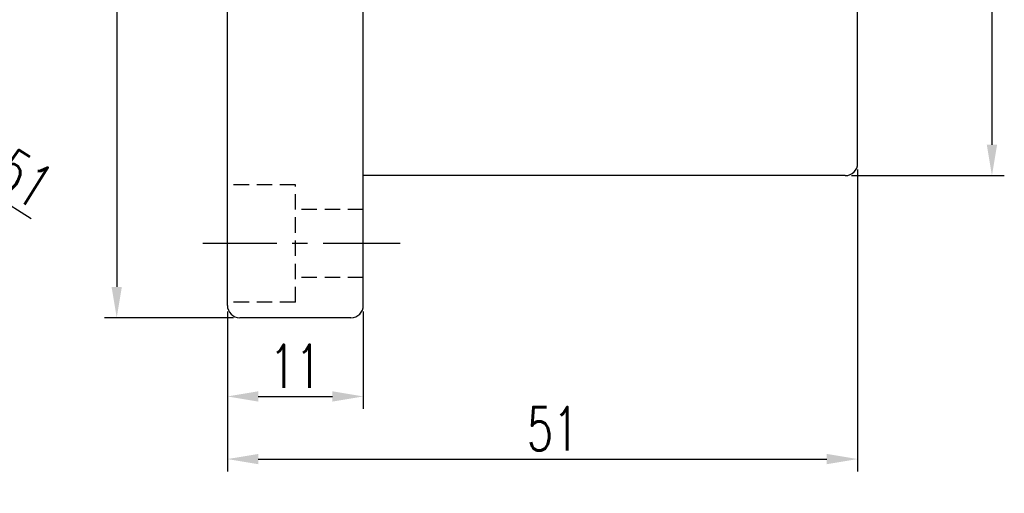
# Model space of a CAD drawing. Extents: x 249 to 715, y -91 to 372.
# Tile 2 of 55: x 619 to 699, y 45 to 84. Entities that reach past the tile are written whole.
import ezdxf

# ---------------------------------------------------------------- set-up
doc = ezdxf.new("R2010")
doc.units = 0
doc.header["$MEASUREMENT"] = 0
doc.linetypes.add('CENTER', pattern=[2, 1.25, -0.25, 0.25, -0.25])
doc.linetypes.add('HIDDEN', pattern=[0.375, 0.25, -0.125])
for name, color, linetype in [('CEN', 1, 'CENTER'), ('DIM', 4, 'CONTINUOUS'), ('HID', 2, 'HIDDEN'), ('OUT', 3, 'CONTINUOUS')]:
    doc.layers.add(name, color=color, linetype=linetype)
doc.styles.add('CHN', font='SIMPLEX.shx', dxfattribs={"width": 0.7, "bigfont": 'CHINESET.shx'})
doc.dimstyles.get("Standard").update_dxf_attribs({"dimscale": 0, "dimtxt": 4, "dimasz": 3, "dimexe": 1, "dimexo": 0.5, "dimgap": 1, "dimtad": 1, "dimdsep": 46, "dimtxsty": 'CHN', "dimcen": 0.09, "dimclrd": 256, "dimclre": 256, "dimclrt": 256, "dimadec": 0, "dimazin": 0, "dimtp": 1, "dimtm": 1, "dimtfac": 0.6, "dimtix": 1, "dimtmove": 2, "dimatfit": 3, "dimfxl": 1, "dimtvp": 0.85, "dimtolj": 1, "dimarcsym": 0})

# ---------------------------------------------------------------- blocks, each defined once
blk = doc.blocks.new('*D53')
at = {"layer": 'DIM', "color": 0, "lineweight": -2, "transparency": 16777216}
for p, q in [((559.052, 105.86), (556.932, 107.184)), ((561.173, 104.536), (604.43, 77.521)), ((620.348, 67.579), (606.55, 76.196))]:
    blk.add_line(p, q, dxfattribs=at)
at = {"layer": 'DIM', "color": 0, "transparency": 16777216}
for points in [[(559.273, 106.213), (558.831, 105.506), (561.173, 104.536)], [(606.771, 76.55), (606.33, 75.843), (604.43, 77.521)]]:
    blk.add_solid(points, dxfattribs=at)
at = {"layer": 'DIM', "color": 0, "transparency": 16777216, "insert": (618.875, 71.387), "char_height": 3.5, "attachment_point": 5, "rotation": 328.01434, "style": 'CHN'}
blk.add_mtext('\\A1;∅51', dxfattribs=at)
blk = doc.blocks.new('*D57')
at = {"layer": 'DIM', "color": 0, "lineweight": -2, "transparency": 16777216}
for p, q in [((686.723, 111.07), (699.09, 111.07)), ((698.09, 108.57), (698.09, 73.57)), ((686.723, 71.07), (699.09, 71.07))]:
    blk.add_line(p, q, dxfattribs=at)
at = {"layer": 'DIM', "color": 0, "transparency": 16777216}
for points in [[(697.674, 108.57), (698.507, 108.57), (698.09, 111.07)], [(697.674, 73.57), (698.507, 73.57), (698.09, 71.07)]]:
    blk.add_solid(points, dxfattribs=at)
at = {"layer": 'DIM', "color": 0, "transparency": 16777216, "insert": (694.94, 91.07), "char_height": 3.5, "attachment_point": 5, "rotation": 90, "style": 'CHN'}
blk.add_mtext('\\A1;%%C40{\\H2.1;\\S-0.009^ -0.025;}', dxfattribs=at)
blk = doc.blocks.new('*D58')
at = {"layer": 'DIM', "color": 0, "lineweight": -2, "transparency": 16777216}
for p, q in [((636.723, 122.57), (626.267, 122.57)), ((627.267, 120.07), (627.267, 62.07)), ((636.723, 59.57), (626.267, 59.57))]:
    blk.add_line(p, q, dxfattribs=at)
at = {"layer": 'DIM', "color": 0, "transparency": 16777216}
for points in [[(626.85, 120.07), (627.683, 120.07), (627.267, 122.57)], [(626.85, 62.07), (627.683, 62.07), (627.267, 59.57)]]:
    blk.add_solid(points, dxfattribs=at)
at = {"layer": 'DIM', "color": 0, "transparency": 16777216, "insert": (624.817, 91.07), "char_height": 3.5, "attachment_point": 5, "rotation": 90, "style": 'CHN'}
blk.add_mtext('\\A1;%%c63', dxfattribs=at)
blk = doc.blocks.new('*D55')
at = {"layer": 'DIM', "color": 0, "lineweight": -2, "transparency": 16777216}
for p, q in [((636.223, 60.07), (636.223, 52.203)), ((647.223, 60.07), (647.223, 52.203)), ((638.723, 53.203), (644.723, 53.203))]:
    blk.add_line(p, q, dxfattribs=at)
at = {"layer": 'DIM', "color": 0, "transparency": 16777216}
for points in [[(638.723, 53.619), (638.723, 52.786), (636.223, 53.203)], [(644.723, 53.619), (644.723, 52.786), (647.223, 53.203)]]:
    blk.add_solid(points, dxfattribs=at)
at = {"layer": 'DIM', "color": 0, "transparency": 16777216, "insert": (641.723, 55.653), "char_height": 3.5, "attachment_point": 5, "style": 'CHN'}
blk.add_mtext('\\A1;11', dxfattribs=at)
blk = doc.blocks.new('*D56')
at = {"layer": 'DIM', "color": 0, "lineweight": -2, "transparency": 16777216}
for p, q in [((687.223, 71.57), (687.223, 47.136)), ((636.223, 60.07), (636.223, 47.136)), ((638.723, 48.136), (684.723, 48.136))]:
    blk.add_line(p, q, dxfattribs=at)
at = {"layer": 'DIM', "color": 0, "transparency": 16777216}
for points in [[(638.723, 48.552), (638.723, 47.719), (636.223, 48.136)], [(684.723, 48.552), (684.723, 47.719), (687.223, 48.136)]]:
    blk.add_solid(points, dxfattribs=at)
at = {"layer": 'DIM', "color": 0, "transparency": 16777216, "insert": (661.723, 50.586), "char_height": 3.5, "attachment_point": 5, "style": 'CHN'}
blk.add_mtext('\\A1; 51', dxfattribs=at)

msp = doc.modelspace()

# ---------------------------------------------------------------- linework, layer by layer
at = {"layer": 'CEN', "color": 7, "ltscale": 5}
msp.add_line((650.213, 65.57), (634.223, 65.57), dxfattribs=at)
at = {"layer": 'HID', "color": 7, "ltscale": 5}
for p, q in [((641.723, 70.32), (636.223, 70.32)), ((641.723, 60.82), (641.723, 70.32)), ((647.223, 68.32), (641.723, 68.32)), ((647.223, 62.82), (641.723, 62.82)), ((641.723, 60.82), (636.223, 60.82))]:
    msp.add_line(p, q, dxfattribs=at)
at = {"layer": 'OUT', "color": 7, "ltscale": 5}
for p, q in [((636.223, 60.57), (636.223, 121.57)), ((647.223, 60.57), (647.223, 121.57)), ((687.223, 72.07), (687.223, 110.07)), ((686.223, 71.07), (647.223, 71.07)), ((646.223, 59.57), (637.223, 59.57))]:
    msp.add_line(p, q, dxfattribs=at)
for centre, start, end in [((686.223, 72.07), 270, 0), ((637.223, 60.57), 180, 270), ((646.223, 60.57), 270, 0)]:
    msp.add_arc(centre, 1, start, end, dxfattribs=at)

# ---------------------------------------------------------------- dimensions: what is measured, and where the dimension line sits
at = {"layer": 'DIM', "color": 0}
dim = msp.add_linear_dim(base=(627.267, 59.57), p1=(637.223, 122.57), p2=(637.223, 59.57), angle=90, text='%%c<>', dimstyle='STANDARD', override={"dimscale": 1, "dimtxt": 3.5, "dimasz": 2.5, "dimgap": 0.7, "dimclrd": 0, "dimclre": 0, "dimclrt": 0, "dimtmove": 0}, dxfattribs=at)
dim.commit()
dim.dimension.update_dxf_attribs({"geometry": '*D58', "text_midpoint": (627.267, 91.07), "dimtype": 160})
dim = msp.add_linear_dim(base=(698.09, 71.07), p1=(686.223, 111.07), p2=(686.223, 71.07), angle=90, text='%%C<>', dimstyle='STANDARD', override={"dimscale": 1, "dimtxt": 3.5, "dimasz": 2.5, "dimgap": 0.7, "dimclrd": 0, "dimclre": 0, "dimclrt": 0, "dimtol": 1, "dimtp": -0.009, "dimtm": 0.025, "dimtdec": 3, "dimtmove": 0}, dxfattribs=at)
dim.commit()
dim.dimension.update_dxf_attribs({"geometry": '*D57', "text_midpoint": (694.94, 91.07)})
dim = msp.add_diameter_dim_2p(p1=(561.173, 104.536), p2=(604.43, 77.521), dimstyle='STANDARD', override={"dimscale": 1, "dimtxt": 3.5, "dimasz": 2.5, "dimgap": 0.7, "dimclrd": 0, "dimclre": 0, "dimclrt": 0, "dimtmove": 0}, dxfattribs=at)
dim.commit()
dim.dimension.update_dxf_attribs({"geometry": '*D53', "text_midpoint": (617.578, 69.309), "dimtype": 163})
dim = msp.add_linear_dim(base=(687.223, 48.136), p1=(636.223, 60.57), p2=(687.223, 72.07), text=' <>', dimstyle='STANDARD', override={"dimscale": 1, "dimtxt": 3.5, "dimasz": 2.5, "dimgap": 0.7, "dimclrd": 0, "dimclre": 0, "dimclrt": 0, "dimtmove": 0}, dxfattribs=at)
dim.commit()
dim.dimension.update_dxf_attribs({"geometry": '*D56', "text_midpoint": (661.723, 50.586)})
dim = msp.add_linear_dim(base=(647.223, 53.203), p1=(636.223, 60.57), p2=(647.223, 60.57), dimstyle='STANDARD', override={"dimscale": 1, "dimtxt": 3.5, "dimasz": 2.5, "dimgap": 0.7, "dimclrd": 0, "dimclre": 0, "dimclrt": 0, "dimtmove": 0}, dxfattribs=at)
dim.commit()
dim.dimension.update_dxf_attribs({"geometry": '*D55', "text_midpoint": (641.723, 53.203), "dimtype": 160})

doc.saveas('drawing.dxf')
